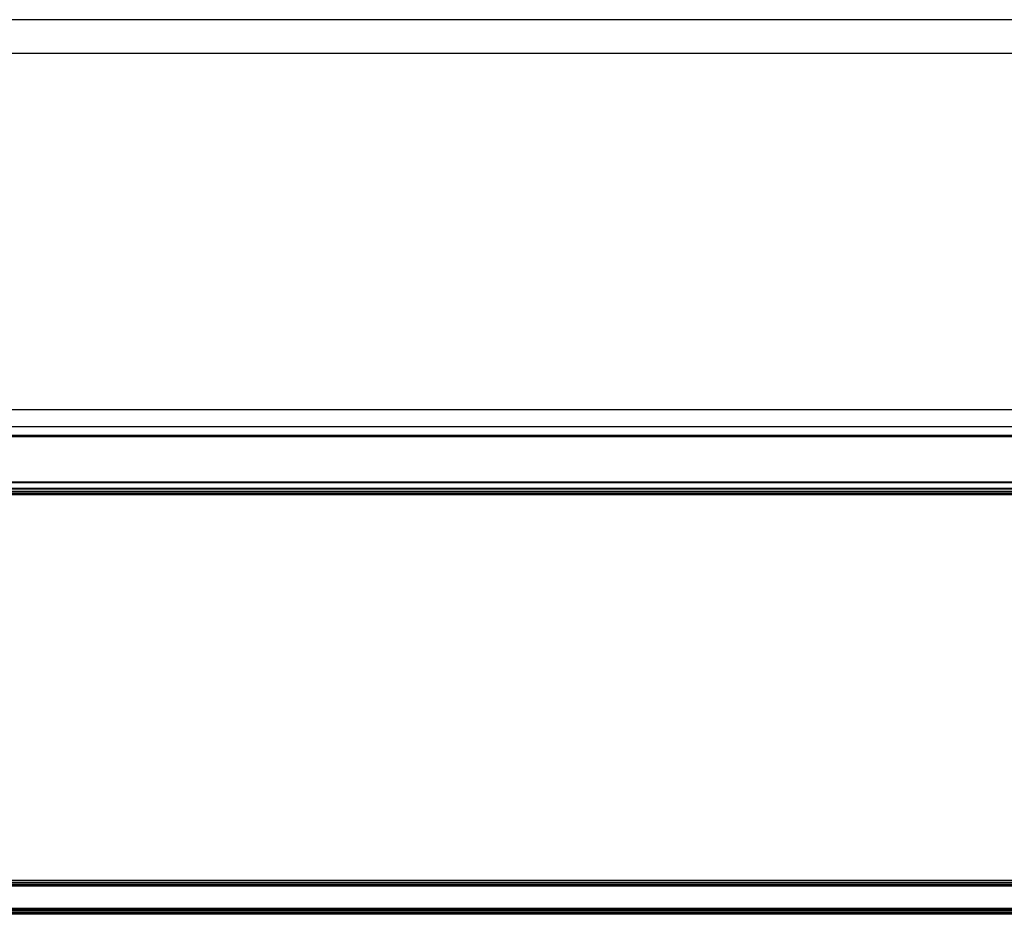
# Model space of a CAD drawing. Header units: millimetres. Extents: x -1015 to 3525, y 357 to 841.
# Tile 6 of 20: x 51 to 584, y 357 to 841. Entities that reach past the tile are written whole.
import ezdxf

# ---------------------------------------------------------------- set-up
doc = ezdxf.new("R2010")
doc.units = ezdxf.units.MM

# ---------------------------------------------------------------- blocks, each defined once
blk = doc.blocks.new('Drawing View1')
at = {"color": 7, "linetype": 'Continuous', "lineweight": 25}
for p, q in [((1653.19, 12.4), (157.21, 12.4)), ((1653.19, -5.9), (157.21, -5.9))]:
    blk.add_line(p, q, dxfattribs=at)
blk = doc.blocks.new('Drawing View2')
at = {"color": 7, "linetype": 'Continuous', "lineweight": 25}
for p, q in [((1491.24, 46.89), (-4.74, 46.89)), ((1491.24, 37.74), (-4.74, 37.74)), ((-4.75, 32.4), (1491.25, 32.4)), ((-4.74, 33.15), (1491.24, 33.15)), ((-4.74, 32.9), (1491.24, 32.9)), ((1492.75, 7.69), (-6.25, 7.69)), ((1492.75, 7.42), (-6.25, 7.42)), ((1393, 4.32), (93.5, 4.32)), ((1393, 4.06), (93.5, 4.06)), ((1393, 2.8), (93.5, 2.8)), ((1393, 2.7), (93.5, 2.7)), ((1393, 1.82), (93.5, 1.82)), ((1393, 1.03), (93.5, 1.03)), ((1393, 0.9), (93.5, 0.9))]:
    blk.add_line(p, q, dxfattribs=at)
blk = doc.blocks.new('Drawing View4')
at = {"color": 7, "linetype": 'Continuous', "lineweight": 25}
for p, q in [((1654.7, 12.4), (155.7, 12.4)), ((1654.7, 12.33), (155.7, 12.33)), ((1554.95, 11.35), (255.45, 11.35)), ((1554.95, 11.17), (255.45, 11.17)), ((1554.95, 10.32), (255.45, 10.32)), ((1554.95, 9.98), (255.45, 9.98)), ((1554.95, 9.35), (255.45, 9.35)), ((1554.95, 9.25), (255.45, 9.25)), ((1554.95, -2.75), (255.45, -2.75)), ((1554.95, -2.85), (255.45, -2.85)), ((1554.95, -3.48), (255.45, -3.48)), ((1554.95, -3.82), (255.45, -3.82)), ((1554.95, -4.67), (255.45, -4.67)), ((255.45, -4.85), (1554.95, -4.85)), ((1654.7, -5.83), (155.7, -5.83)), ((1654.7, -5.9), (155.7, -5.9))]:
    blk.add_line(p, q, dxfattribs=at)

msp = doc.modelspace()

# ---------------------------------------------------------------- block references
at = {"color": 7, "linetype": 'Continuous', "lineweight": 25}
for name, p in [('Drawing View1', (-739.24, 828.64)), ('Drawing View2', (-577.29, 582.94)), ('Drawing View4', (-739.24, 362.7))]:
    msp.add_blockref(name, p, dxfattribs=at)

doc.saveas('drawing.dxf')
